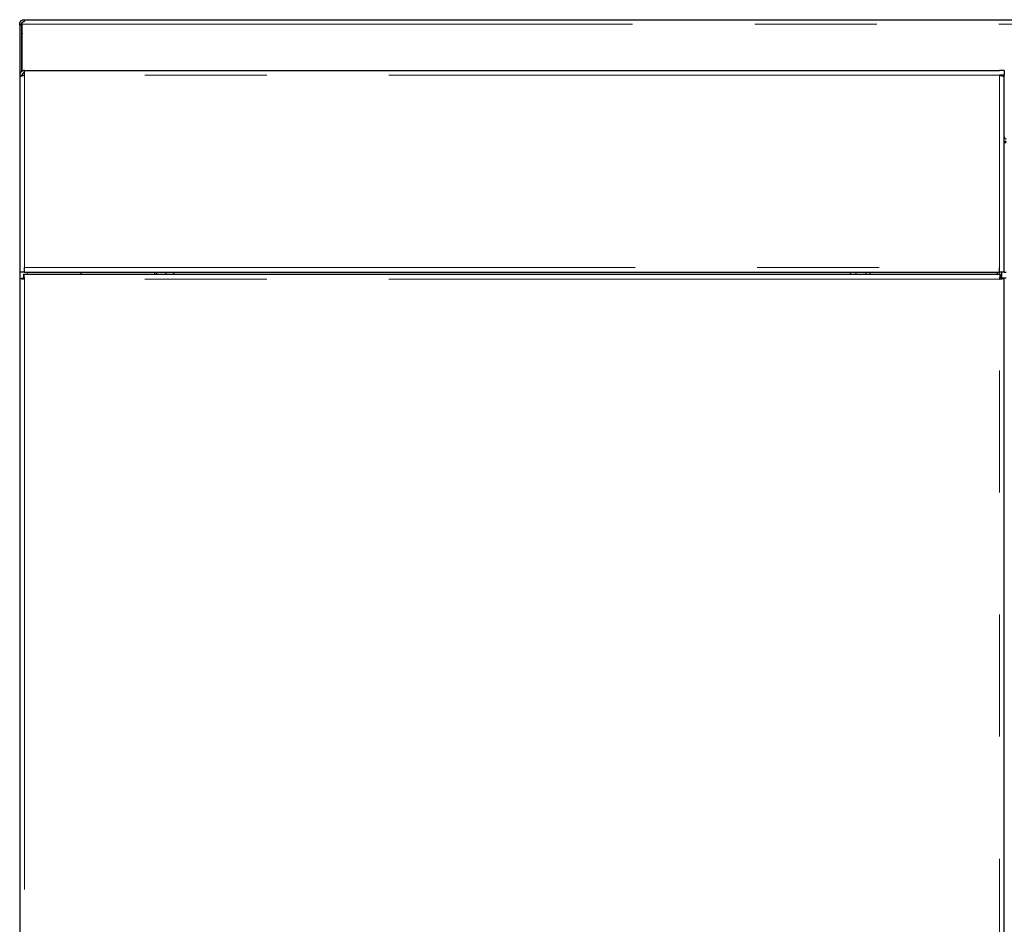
# Model space of a CAD drawing. Header units: millimetres. Extents: x 20 to 263, y 82 to 179.
# Tile 51 of 76: x 163 to 173, y 104 to 113. Entities that reach past the tile are written whole.
import ezdxf

# ---------------------------------------------------------------- set-up
doc = ezdxf.new("R2010")
doc.units = ezdxf.units.MM
doc.linetypes.add('PHANTOM', pattern=[12.7, 6.35, -1.27, 1.27, -1.27, 1.27, -1.27])

msp = doc.modelspace()

# ---------------------------------------------------------------- linework, layer by layer
at = {"color": 7, "linetype": 'Continuous', "lineweight": 25}
for p, q in [((163.15, 113.186), (163.15, 113.196)), ((163.15, 113.196), (163.17, 113.196)), ((163.17, 113.186), (163.15, 113.186)), ((163.15, 113.186), (163.15, 112.664)), ((163.17, 113.186), (163.17, 113.196)), ((163.17, 113.186), (163.17, 112.703)), ((163.175, 113.196), (163.175, 113.213)), ((163.175, 112.706), (163.175, 113.196)), ((163.195, 113.241), (163.195, 113.221)), ((163.195, 113.241), (163.205, 113.241)), ((163.205, 113.241), (210.387, 113.241)), ((163.17, 113.061), (163.175, 113.061)), ((163.15, 112.664), (163.175, 112.664)), ((163.15, 112.664), (163.15, 112.649)), ((163.15, 112.649), (163.15, 110.614)), ((163.175, 112.659), (163.175, 112.667)), ((163.175, 112.664), (163.175, 112.659)), ((163.2, 112.664), (163.2, 112.714)), ((163.2, 112.714), (173.34, 112.714)), ((173.39, 112.714), (173.34, 112.714)), ((173.39, 112.664), (173.34, 112.664)), ((173.365, 112.659), (173.365, 112.664)), ((173.39, 112.714), (173.39, 112.664)), ((173.39, 112.649), (173.39, 112.664)), ((173.39, 110.614), (173.39, 112.649)), ((173.39, 111.971), (173.41, 111.971)), ((173.41, 111.959), (173.39, 111.959)), ((163.15, 110.614), (163.15, 110.554)), ((163.2, 110.614), (163.15, 110.614)), ((163.2, 110.614), (163.2, 110.664)), ((163.2, 110.614), (173.34, 110.614)), ((163.79, 110.594), (163.79, 110.614)), ((164.552, 110.614), (164.552, 110.594)), ((164.572, 110.614), (164.572, 110.594)), ((164.67, 110.614), (164.67, 110.594)), ((164.748, 110.614), (164.748, 110.594)), ((171.787, 110.614), (171.787, 110.594)), ((171.847, 110.614), (171.847, 110.594)), ((171.95, 110.614), (171.95, 110.594)), ((171.993, 110.614), (171.993, 110.594)), ((173.32, 110.594), (173.32, 110.614)), ((173.34, 110.614), (173.34, 110.664)), ((173.39, 110.614), (173.34, 110.614)), ((173.365, 110.554), (173.365, 110.614)), ((173.39, 110.614), (173.41, 110.614)), ((163.15, 110.554), (163.15, 85.453)), ((163.15, 110.554), (163.175, 110.554)), ((163.189, 110.594), (173.351, 110.594)), ((163.189, 110.594), (163.189, 110.569)), ((163.189, 110.569), (163.189, 110.547)), ((173.351, 110.594), (173.351, 110.569)), ((173.351, 110.547), (173.351, 110.569)), ((173.39, 110.554), (173.365, 110.554)), ((173.39, 85.453), (173.39, 110.554)), ((173.41, 110.554), (173.39, 110.554))]:
    msp.add_line(p, q, dxfattribs=at)
at = {"color": 8, "linetype": 'PHANTOM', "lineweight": 18}
for p, q in [((163.175, 113.196), (210.342, 113.196)), ((163.2, 110.664), (163.2, 112.664)), ((173.34, 112.664), (163.2, 112.664)), ((173.34, 110.664), (173.34, 112.664)), ((163.2, 110.664), (173.34, 110.664)), ((163.23, 110.614), (163.23, 110.594)), ((173.34, 110.594), (173.34, 110.614)), ((163.2, 110.544), (163.2, 85.464)), ((173.34, 110.544), (163.2, 110.544)), ((173.34, 85.464), (173.34, 110.544))]:
    msp.add_line(p, q, dxfattribs=at)
at = {"color": 7, "linetype": 'Continuous', "lineweight": 25}
for radius, start, end in [(0.025, 180, 258.463), (0.05, 240, 264.2608)]:
    msp.add_arc((173.415, 112.024), radius, start, end, dxfattribs=at)
for points, knots in [([(163.15, 113.196), (163.15, 113.199), (163.15, 113.204), (163.153, 113.213), (163.157, 113.221), (163.163, 113.228), (163.17, 113.234), (163.179, 113.239), (163.187, 113.241), (163.192, 113.241), (163.195, 113.241)], [0, 0, 0, 0, 0.11536, 0.238974, 0.368203, 0.500002, 0.631871, 0.760883, 0.883218, 1, 1, 1, 1]), ([(163.17, 113.196), (163.17, 113.198), (163.17, 113.201), (163.171, 113.205), (163.174, 113.21), (163.177, 113.214), (163.181, 113.218), (163.186, 113.22), (163.191, 113.221), (163.194, 113.221), (163.195, 113.221)], [0, 0, 0, 0, 0.124762, 0.249962, 0.375115, 0.500055, 0.624957, 0.749917, 0.873756, 1, 1, 1, 1]), ([(163.205, 113.241), (163.205, 113.241), (163.205, 113.241), (163.203, 113.237), (163.201, 113.232), (163.197, 113.226), (163.192, 113.221), (163.187, 113.216), (163.182, 113.213), (163.177, 113.213), (163.175, 113.213)], [0, 0, 0, 0, 0.156783, 0.30949, 0.45436, 0.588146, 0.708929, 0.816037, 0.910759, 1, 1, 1, 1]), ([(163.175, 113.1), (163.175, 113.099), (163.17, 113.087), (163.17, 113.074), (163.17, 113.061)], [0, 0, 0, 0, 0.082767, 1, 1, 1, 1]), ([(163.2, 112.714), (163.194, 112.713), (163.183, 112.712), (163.168, 112.703), (163.156, 112.69), (163.151, 112.676), (163.15, 112.667), (163.15, 112.664)], [0, 0, 0, 0, 0.218165, 0.436336, 0.654513, 0.872652, 1, 1, 1, 1]), ([(163.15, 112.649), (163.151, 112.65), (163.152, 112.653), (163.161, 112.656), (163.174, 112.659), (163.188, 112.661), (163.197, 112.663), (163.2, 112.664)], [0, 0, 0, 0, 0.218136, 0.436303, 0.654489, 0.872654, 1, 1, 1, 1]), ([(163.2, 112.689), (163.197, 112.688), (163.191, 112.688), (163.183, 112.683), (163.178, 112.676), (163.175, 112.669), (163.175, 112.665), (163.175, 112.664)], [0, 0, 0, 0, 0.228421, 0.456773, 0.685045, 0.913338, 1, 1, 1, 1]), ([(173.34, 112.664), (173.346, 112.663), (173.357, 112.661), (173.372, 112.657), (173.384, 112.654), (173.389, 112.652), (173.39, 112.65), (173.39, 112.649)], [0, 0, 0, 0, 0.218173, 0.436331, 0.65449, 0.872652, 1, 1, 1, 1]), ([(163.15, 110.554), (163.151, 110.554), (163.152, 110.552), (163.164, 110.549), (163.18, 110.546), (163.193, 110.545), (163.2, 110.544)], [0, 0, 0, 0, 0.249977, 0.499982, 0.749983, 1, 1, 1, 1]), ([(163.175, 110.554), (163.175, 110.554), (163.176, 110.552), (163.182, 110.549), (163.19, 110.546), (163.197, 110.545), (163.2, 110.544)], [0, 0, 0, 0, 0.249989, 0.499956, 0.74994, 1, 1, 1, 1]), ([(163.2, 110.544), (163.199, 110.55), (163.197, 110.563), (163.195, 110.58), (163.192, 110.591), (163.19, 110.593), (163.189, 110.594)], [0, 0, 0, 0, 0.249995, 0.5, 0.750005, 1, 1, 1, 1]), ([(163.2, 110.544), (163.199, 110.547), (163.197, 110.553), (163.195, 110.562), (163.192, 110.567), (163.19, 110.568), (163.189, 110.569)], [0, 0, 0, 0, 0.250019, 0.5, 0.749981, 1, 1, 1, 1]), ([(173.351, 110.594), (173.35, 110.593), (173.348, 110.591), (173.345, 110.58), (173.343, 110.563), (173.341, 110.55), (173.34, 110.544)], [0, 0, 0, 0, 0.249989, 0.5, 0.750007, 1, 1, 1, 1]), ([(173.351, 110.569), (173.35, 110.568), (173.348, 110.567), (173.345, 110.562), (173.343, 110.553), (173.341, 110.547), (173.34, 110.544)], [0, 0, 0, 0, 0.249995, 0.5, 0.749989, 1, 1, 1, 1]), ([(173.34, 110.544), (173.347, 110.545), (173.36, 110.546), (173.376, 110.549), (173.388, 110.552), (173.389, 110.554), (173.39, 110.554)], [0, 0, 0, 0, 0.250022, 0.500002, 0.750012, 1, 1, 1, 1]), ([(173.34, 110.544), (173.343, 110.545), (173.35, 110.546), (173.358, 110.549), (173.364, 110.552), (173.365, 110.554), (173.365, 110.554)], [0, 0, 0, 0, 0.250011, 0.5, 0.750005, 1, 1, 1, 1])]:
    msp.add_open_spline(points, degree=3, knots=knots, dxfattribs=at)

doc.saveas('drawing.dxf')
